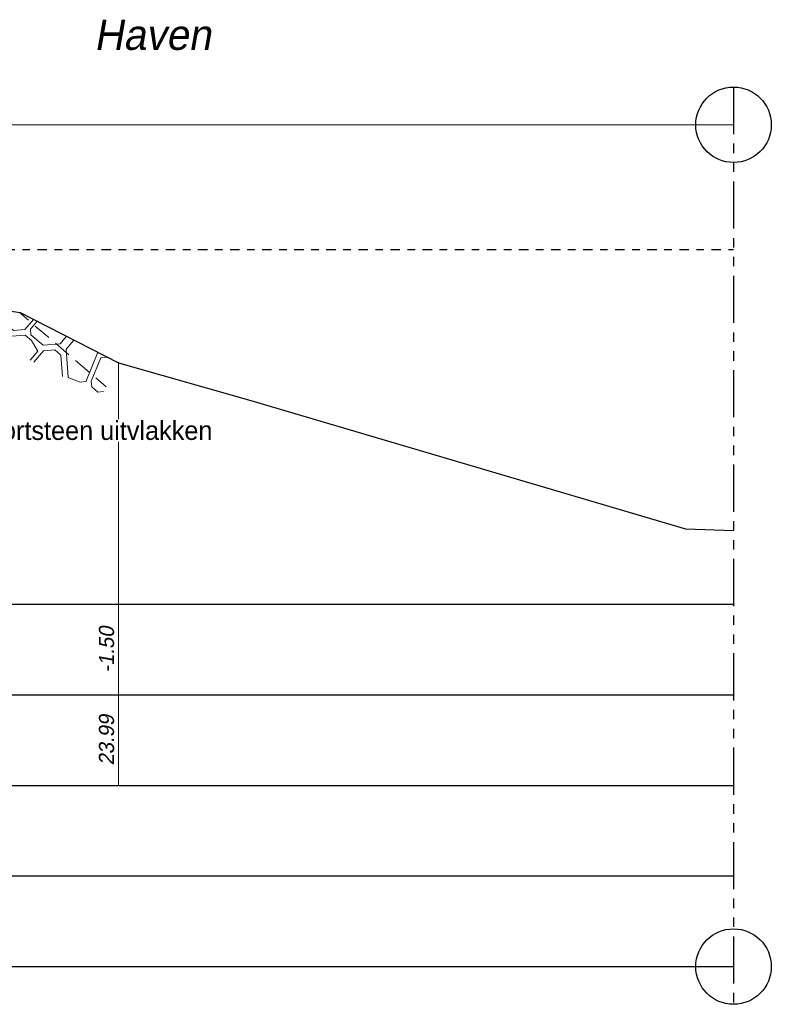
# Model space of a CAD drawing. Header units: metres. Extents: x 132 to 905, y -50 to 63.
# Tile 41 of 86: x 543 to 553, y -49 to -36. Entities that reach past the tile are written whole.
import ezdxf
from ezdxf.enums import TextEntityAlignment as Align

# ---------------------------------------------------------------- set-up
doc = ezdxf.new("R2010")
doc.units = ezdxf.units.M
doc.header["$LTSCALE"] = 0.1
doc.linetypes.add('NAP', pattern=[20, 12.5, -2.5, 2.5, -2.5])
doc.linetypes.add('PHANTOM', pattern=[2.5, 1.25, -0.25, 0.25, -0.25, 0.25, -0.25])
for name, color, linetype, lineweight in [('BS-OVERIGE-TEKSTEN-1', 253, 'RASTER', 0), ('DP-Afbreek', 2, 'PHANTOM', 25), ('DP-BS-arcering_kreukelberm', 253, 'Continuous', 0), ('DP-BS-Matenbalk_verlenglijnen', 253, 'Continuous', 0), ('DP-BS-profiel', 2, 'Continuous', 25), ('DP-NAP-lijn', 6, 'NAP', 25), ('DP-Waterlijn', 1, 'Continuous', 13), ('DP-Waterlijn_tekst', 7, 'Continuous', 35), ('TL-2.5 mm tekst_schaaldp', 7, 'Continuous', 25), ('TL-2.5mm Tekst', 7, 'Continuous', 25), ('TL-5.0mm Tekst', 4, 'Continuous', 50)]:
    doc.layers.add(name, color=color, linetype=linetype, lineweight=lineweight)
for name, color, linetype in [('DP-BS-ZANDLIJN', 76, 'Continuous'), ('DP-Matenbalk', 1, 'Continuous'), ('DP-Matenbalk_bestaandehoogten', 6, 'Continuous'), ('DP-NW-Maatvoering', 7, 'Continuous')]:
    doc.layers.add(name, color=color, linetype=linetype)
doc.layers.add('DP-NW-arcrand', color=142, linetype='Continuous', plot=False)
doc.styles.add('dp-besthgt', font='StagCAD.ttf', dxfattribs={"oblique": 10, "height": 0.2})
doc.styles.add('StagCAD', font='StagCAD.ttf')
doc.linetypes.add('RASTER', pattern='A,3,-2,[200,RASTER,S=0.75,R=0,X=0,Y=0],-2,3', length=10)

# ---------------------------------------------------------------- blocks, each defined once
blk = doc.blocks.new('*U66')
at = {"layer": 'DP-Matenbalk'}
for p, q in [((6, -4.7), (59.862, -4.7)), ((6, -5.9), (59.862, -5.9)), ((6, -7.1), (59.862, -7.1)), ((6, -8.3), (59.862, -8.3)), ((6, -9.5), (59.862, -9.5))]:
    blk.add_line(p, q, dxfattribs=at)
at = {"layer": 'TL-2.5 mm tekst_schaaldp', "style": 'StagCAD', "width": 0.96}
blk.add_attdef('SCHAAL', (-0.05, -11.124), '', height=0.25, dxfattribs=at)
at = {"layer": 'TL-2.5mm Tekst', "lineweight": 35, "style": 'StagCAD', "width": 0.96}
blk.add_attdef('GEBIEDDWP', (7.116, -10.535), '', height=0.25, dxfattribs=at)
at = {"layer": 'TL-5.0mm Tekst', "style": 'StagCAD', "width": 0.96}
blk.add_attdef('OMSCHRIJVING', (-0.05, -10.535), '', height=0.5, dxfattribs=at)
blk = doc.blocks.new('*U65')
at = {"layer": 'DP-NAP-lijn'}
blk.add_line((0, 0), (597.91, 0), dxfattribs=at)
at = {"layer": 'DP-NAP-lijn', "style": 'StagCAD'}
blk.add_attdef('NAPLIJN', (6.25, 1), '', height=2.5, dxfattribs=at)
at = {"layer": 'DP-Waterlijn_tekst', "style": 'StagCAD'}
blk.add_attdef('WP', text='', height=2.5, dxfattribs=at).set_placement((11.17, 16.5), align=Align.BOTTOM_CENTER)
blk = doc.blocks.new('dp784-08')
at = {"layer": 'DP-BS-arcering_kreukelberm'}
h = blk.add_hatch(dxfattribs=at)
h.set_pattern_fill('NATUURST', color=251, scale=0.15, angle=94.44, style=0, pattern_type=2)
h.set_pattern_definition([(94.44, (354.1764, 34.141), (-1.611621, 1.379376), [0.075, -0.075, 0.15, -1.2]), (94.44, (354.1481, 33.537), (-1.611621, 1.379376), [0.375, -1.125]), (94.44, (354.0791, 33.4565), (-1.611621, 1.379376), [0.375, -1.125]), (94.44, (353.653, 34.1004), (-1.611621, 1.379376), [0.075, -1.425]), (94.44, (353.5615, 33.341), (-1.611621, 1.379376), [0.225, -1.275]), (94.44, (353.4867, 33.3352), (-1.611621, 1.379376), [0.225, -1.275]), (94.44, (353.3423, 34.2267), (-1.611621, 1.379376), [0.45, -1.05]), (94.44, (353.2733, 34.1461), (-1.611621, 1.379376), [0.45, -1.05]), (94.44, (353.1528, 33.7607), (-1.611621, 1.379376), [0.15, -1.35]), (94.44, (353.0722, 33.8296), (-1.611621, 1.379376), [0.075, -1.425]), (94.44, (352.9749, 33.145), (-1.611621, 1.379376), [0.075, -0.075, 0.075, -1.275]), (184.44, (353.274, 33.1683), (-1.379376, -1.611621), [0.225, -1.275]), (184.44, (353.7916, 33.2837), (-1.379376, -1.611621), [0.075, -0.15, 0.075, -0.15, 0.3, -0.75]), (184.44, (352.8827, 33.3636), (-1.379376, -1.611621), [0.075, -1.425]), (184.44, (353.5383, 33.6401), (-1.379376, -1.611621), [0.075, -1.425]), (184.44, (353.1586, 33.6859), (-1.379376, -1.611621), [0.075, -1.425]), (184.44, (353.9695, 33.8993), (-1.379376, -1.611621), [0.15, -1.35]), (184.44, (354.0385, 33.9799), (-1.379376, -1.611621), [0.225, -1.275]), (184.44, (353.1354, 33.985), (-1.379376, -1.611621), [0.15, -0.075, 0.15, -1.125]), (184.44, (353.5782, 34.0946), (-1.379376, -1.611621), [0.3, -1.2]), (184.44, (353.5724, 34.1694), (-1.379376, -1.611621), [0.15, -1.35]), (184.44, (354.0842, 34.3596), (-1.379376, -1.611621), [0.3, -1.2]), (184.44, (354.0784, 34.4343), (-1.379376, -1.611621), [0.225, -1.275]), (139.44, (354.0501, 33.8303), (-1.4954984, -0.1161226), [0.106066, -2.015254]), (139.44, (353.6588, 34.0256), (-1.4954984, -0.1161226), [0.106066, -2.015254]), (139.44, (353.4229, 34.1578), (-1.4954984, -0.1161226), [0.106066, -2.015254]), (139.44, (353.3546, 33.0993), (-1.4954984, -0.1161226), [0.106066, -2.015254]), (139.44, (353.0439, 33.2256), (-1.4954984, -0.1161226), [0.106066, -2.015254]), (139.44, (353.8142, 33.9625), (-1.4954984, -0.1161226), [0.2121315, -1.909189]), (139.44, (352.8305, 34.0365), (-1.4954984, -0.1161226), [0.2121315, -1.909189]), (229.44, (354.257, 34.0721), (0.1161226, -1.4954984), [0.2121315, -1.909189]), (229.44, (354.1764, 34.141), (0.1161226, -1.4954984), [0.2121315, -1.909189]), (229.44, (353.7851, 34.3363), (0.1161226, -1.4954984), [0.2121315, -1.909189]), (229.44, (353.2791, 34.0714), (0.1161226, -1.4954984), [0.2121315, -1.909189]), (229.44, (353.2733, 34.1461), (0.1161226, -1.4954984), [0.2121315, -1.909189]), (229.44, (353.7452, 33.8819), (0.1161226, -1.4954984), [0.318198, -1.803122]), (229.44, (353.7793, 34.4111), (0.1161226, -1.4954984), [0.318198, -1.803122]), (229.44, (353.82, 33.8877), (0.1161226, -1.4954984), [0.424264, -1.697056]), (229.44, (352.9749, 33.145), (0.1161226, -1.4954984), [0.424264, -1.697056]), (229.44, (353.0497, 33.1508), (0.1161226, -1.4954984), [0.424264, -1.697056]), (229.44, (353.8664, 33.2895), (0.1161226, -1.4954984), [0.106066, -2.015254]), (229.44, (353.4925, 33.2605), (0.1161226, -1.4954984), [0.106066, -2.015254]), (121.00505, (354.1706, 34.2158), (-0.1161226, 1.4954984), [0.167705, -3.186397]), (121.00505, (353.7452, 33.8819), (-0.1161226, 1.4954984), [0.167705, -3.186397]), (121.00505, (353.8541, 34.4169), (-0.1161226, 1.4954984), [0.33541, -3.018692]), (121.00505, (353.7793, 34.4111), (-0.1161226, 1.4954984), [0.33541, -3.018692]), (157.87495, (353.0664, 33.9044), (-1.4954984, -0.1161226), [0.1677, -1.677, 0.3354, -1.174002]), (157.87495, (353.72266, 33.2031), (-1.4954984, -0.1161226), [0.167705, -3.186397]), (157.87495, (354.30345, 33.4739), (-1.4954984, -0.1161226), [0.167705, -3.186397]), (157.87495, (353.71686, 33.2779), (-1.4954984, -0.1161226), [0.167705, -3.186397]), (157.87495, (352.9858, 33.9734), (-1.4954984, -0.1161226), [0.167705, -3.186397]), (157.87495, (353.0664, 33.9044), (-1.4954984, -0.1161226), [0.167705, -3.186397]), (157.87495, (353.4635, 33.6343), (-1.4954984, -0.1161226), [0.33541, -3.018692]), (157.87495, (353.4693, 33.55956), (-1.4954984, -0.1161226), [0.33541, -3.018692]), (211.00505, (353.4867, 33.3352), (-1.4954984, -0.1161226), [0.167705, -3.186397]), (211.00505, (354.1539, 33.46226), (-1.4954984, -0.1161226), [0.33541, -3.018692]), (211.00505, (354.0791, 33.45646), (-1.4954984, -0.1161226), [0.33541, -3.018692]), (247.87495, (353.0838, 33.6801), (0.1161226, -1.4954984), [0.33541, -3.018692]), (247.87495, (353.0722, 33.8296), (0.1161226, -1.4954984), [0.503115, -2.850987]), (139.44, (354.3068, 33.43046), (-0.3048019, -0.3561213), [0.234375, -0.1171875])])
h.paths.add_polyline_path([(45.125, -17.177), (47.025, -17.229), (50.415, -17.738), (51.717, -18.401), (51.49, -18.846), (50.26, -18.22), (46.981, -17.728), (45.946, -17.7), (45.946, -17.553)])
at = {"layer": 'DP-BS-Matenbalk_verlenglijnen'}
blk.add_polyline3d([(51.717, -18.401, 0), (51.717, -24, 0)], dxfattribs=at)
blk.add_polyline3d([(51.717, -18.401, 0), (51.717, -24, 0)], dxfattribs=at)
at = {"layer": 'DP-BS-profiel', "color": 1}
blk.add_line((51.717, -18.401), (53.47, -18.9), dxfattribs=at)
for points in [[(45.124, -17.177), (47.025, -17.229), (50.415, -17.738), (51.717, -18.401)], [(53.47, -18.9), (59.227, -20.6), (59.862, -20.622)]]:
    blk.add_lwpolyline(points, dxfattribs=at)
at = {"layer": 'DP-BS-ZANDLIJN'}
blk.add_point((51.717, -18.401), dxfattribs=at)
at = {"layer": 'DP-Waterlijn'}
blk.add_line((42.909, -15.25), (59.862, -15.25), dxfattribs=at)
at = {"layer": 'DP-Matenbalk'}
blk.add_blockref('*U66', (0, -16.9), dxfattribs=at)
at = {"layer": 'DP-NAP-lijn', "ltscale": 4, "xscale": 0.0999999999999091, "yscale": 0.0999999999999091, "zscale": 0.0999999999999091}
blk.add_blockref('*U65', (0.07, -16.9), dxfattribs=at)
at = {"layer": 'DP-Matenbalk_bestaandehoogten', "style": 'dp-besthgt', "oblique": 10}
for s, p in [('-1.50', (51.719, -22.2)), ('23.99', (51.719, -23.4))]:
    blk.add_text(s, height=0.2, rotation=90, dxfattribs=at).set_placement(p, align=Align.BOTTOM_CENTER)
blk = doc.blocks.new('riviernaam')
at = {"layer": 'TL-5.0mm Tekst', "style": 'StagCAD', "oblique": 10}
blk.add_attdef('NAAM', (0, 0), '', height=4, dxfattribs=at)

msp = doc.modelspace()

# ---------------------------------------------------------------- linework, layer by layer
at = {"layer": 'DP-Afbreek', "ltscale": 5}
msp.add_lwpolyline([(552.26, -36.684), (552.26, -48.834)], dxfattribs=at)
at = {"layer": 'DP-NW-arcrand'}
for centre in [(552.26, -37.184), (552.26, -48.334)]:
    msp.add_circle(centre, 0.5, dxfattribs=at)

# ---------------------------------------------------------------- block references
msp.add_blockref('dp784-08', (492.398, -21.934))
at = {"layer": 'BS-OVERIGE-TEKSTEN-1', "xscale": 0.1, "yscale": 0.1, "zscale": 0.1}
msp.add_blockref('riviernaam', (543.793, -36.192), dxfattribs=at).add_auto_attribs({'NAAM': 'Haven'})

# ---------------------------------------------------------------- next in the draw order: texts
at = {"layer": 'DP-NW-Maatvoering', "color": 7, "insert": (540.621, -41.362), "char_height": 0.25, "attachment_point": 7, "style": 'StagCAD', "bg_fill": 3, "box_fill_scale": 1.1, "bg_fill_color": 256, "bg_fill_transparency": 0}
msp.add_mtext('\\A1;Bestaande stortsteen uitvlakken', dxfattribs=at)

doc.saveas('drawing.dxf')
